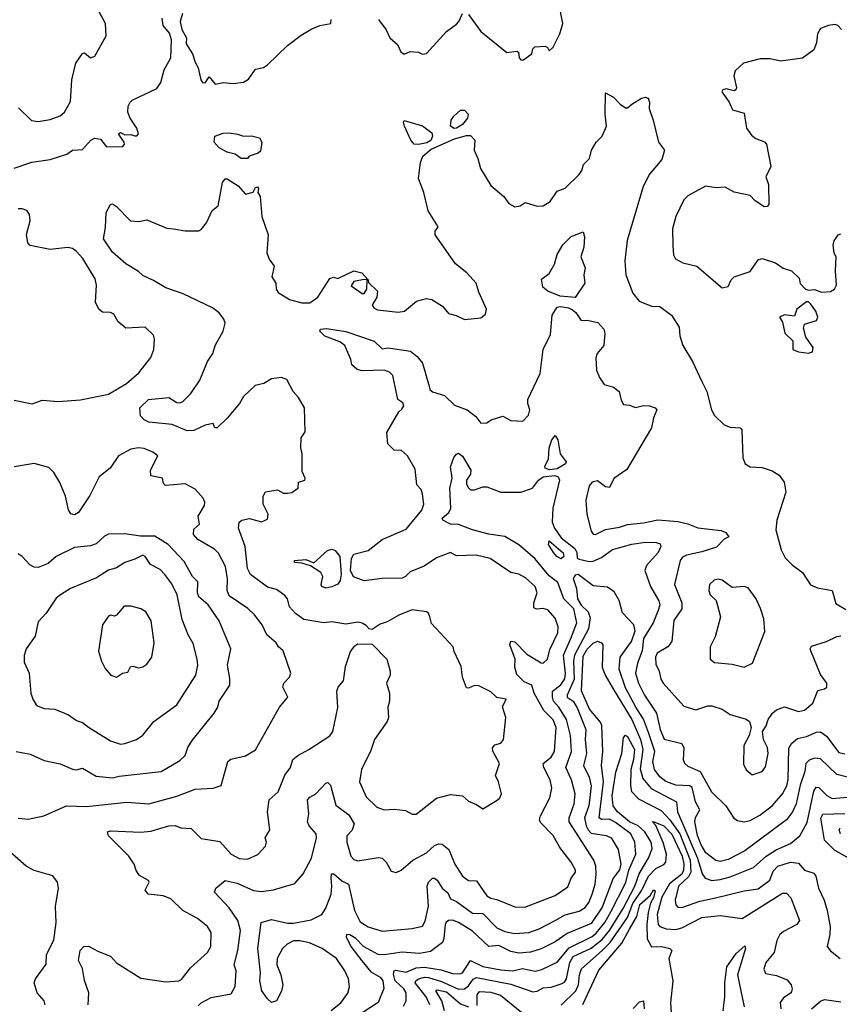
# Model space of a CAD drawing. Extents: x 1921360 to 2014538, y 768294 to 907744.
# Tile 202 of 256: x 1986443 to 1990518, y 801608 to 806505. Entities that reach past the tile are written whole.
import ezdxf

# ---------------------------------------------------------------- set-up
doc = ezdxf.new("R2010")
doc.units = 0

msp = doc.modelspace()

# ---------------------------------------------------------------- linework, layer by layer
at = {"layer": '0CON10XD'}
for points in [[(1986436.5, 806066.5), (1986502.4, 806002.4), (1986535, 805997.8), (1986595, 806007.5), (1986645, 806025.7), (1986665, 806044), (1986695, 806097.5), (1986701.6, 806205), (1986722, 806288), (1986755, 806337.1), (1986765, 806340), (1986794.4, 806314.4), (1986816.6, 806323.4), (1986872.9, 806425), (1986869.6, 806485), (1986810.5, 806595)], [(1988735, 806446.5), (1988865, 806342), (1988915, 806347.5), (1988923, 806343), (1988926.7, 806315), (1988934.3, 806304.3), (1988945, 806302.9), (1988990, 806335), (1988995, 806360), (1989005, 806370), (1989055, 806373.3), (1989066.4, 806366.4), (1989075, 806350), (1989095, 806367.5), (1989128.1, 806435), (1989143.1, 806485), (1989123.5, 806586.5)], [(1987253.1, 806535), (1987240.9, 806495), (1987249.5, 806455), (1987272.2, 806415), (1987271.1, 806385), (1987302.9, 806335), (1987315, 806293.8), (1987331.1, 806265), (1987342.9, 806205), (1987351.7, 806191.7), (1987365, 806190), (1987385, 806220), (1987415, 806184.3), (1987455, 806192.2), (1987505, 806186.5), (1987555, 806194.4), (1987581.2, 806208.8), (1987615, 806258.6), (1987655, 806267.5), (1987675, 806279.5), (1987774.5, 806375.5), (1987842.6, 806427.4), (1987895, 806459.4), (1987934.6, 806475.4), (1987990, 806485), (1987991.2, 806505)], [(1988227.5, 806505), (1988265, 806454), (1988283.3, 806415), (1988320.7, 806380.7), (1988337.5, 806345), (1988355, 806332.5), (1988385, 806346.2), (1988425, 806342.9), (1988445, 806333.1), (1988465, 806335.8), (1988564.8, 806445.3), (1988615, 806481.8), (1988626.8, 806495), (1988644, 806536)], [(1988675, 806530.8), (1988735, 806446.5)], [(1986415, 805765.8), (1986503.4, 805796.6), (1986595, 805808.9), (1986677.5, 805835), (1986705, 805855.8), (1986755, 805858.8), (1986797.5, 805905), (1986815, 805915.6), (1986845, 805910), (1986875, 805871.4), (1986955.8, 805874.2), (1986963.3, 805885), (1986962.2, 805895), (1986935, 805936.7), (1986945, 805943.3), (1986965, 805932), (1986995, 805932.9), (1987015, 805926.2), (1987025, 805927.5), (1987033, 805937), (1987025.8, 805965), (1986992, 806015), (1986980, 806045), (1986982.9, 806075), (1986992, 806095), (1987002.5, 806105), (1987125, 806162.5), (1987145, 806192), (1987161.4, 806255), (1987194.7, 806315), (1987197.1, 806405), (1987187.8, 806437.8), (1987155.6, 806475), (1987152.1, 806512.1)], [(1990529.2, 806455), (1990510, 806475), (1990495, 806480), (1990464.4, 806475.6), (1990425, 806460), (1990410, 806435), (1990405, 806390), (1990391.2, 806355), (1990335, 806313.3), (1990225, 806298.6), (1990175, 806310), (1990125, 806309.2), (1990042.3, 806287.7), (1990000.5, 806249.5), (1989993.1, 806225), (1990007.5, 806165), (1990003.6, 806156.4), (1989995, 806150), (1989955, 806160.9), (1989938.6, 806155), (1989933.8, 806145), (1989971.2, 806095), (1989987, 806057), (1990045, 806040), (1990056.9, 805965), (1990080.6, 805930.6), (1990103.1, 805913.1), (1990146.5, 805896.5), (1990156, 805885), (1990178.1, 805775), (1990152.7, 805722.7), (1990165.6, 805685), (1990167.5, 805585), (1990160, 805575), (1990145, 805573.8), (1990098.8, 805605), (1990075, 805630), (1989995, 805647.3), (1989950.9, 805670.9), (1989905, 805667.5), (1989853, 805677), (1989765, 805629.2), (1989745, 805608), (1989704.4, 805525), (1989689.4, 805465), (1989689.5, 805379.5), (1989694.4, 805334.4), (1989704, 805315), (1989740, 805295), (1989809, 805279), (1989935, 805171.2), (1989965, 805177.5), (1989979.8, 805210.2), (1989994.7, 805225.3), (1990075, 805252.5), (1990115, 805310), (1990135, 805316.7), (1990200, 805295), (1990238.3, 805268.3), (1990280, 805255), (1990318.3, 805218.3), (1990323, 805193), (1990350, 805165), (1990365, 805160), (1990395, 805163.3), (1990429.3, 805149.3)], [(1988435.5, 805795), (1988447.1, 805825), (1988489.4, 805860.6), (1988605, 805912.5), (1988665, 805929.4), (1988685, 805928.6), (1988706, 805905), (1988702.2, 805855), (1988720.5, 805815), (1988733.6, 805763.7), (1988785, 805680), (1988850, 805625), (1988875, 805590.8), (1988905, 805574.2), (1988931.1, 805578.9), (1988955.8, 805595.8), (1989015, 805576.9), (1989045, 805578.5), (1989079.7, 805600.3), (1989115, 805652.5), (1989155, 805666.7), (1989223.8, 805735), (1989238, 805755), (1989246, 805785), (1989275.6, 805815), (1989286, 805855), (1989308.6, 805895), (1989339.5, 805925), (1989361.2, 805975), (1989354.5, 806035), (1989355, 806140), (1989395, 806119.4), (1989427.8, 806085), (1989455, 806066.5), (1989465, 806066.5), (1989486.4, 806083.6), (1989535, 806114), (1989555, 806119.2), (1989567.1, 806115), (1989573.5, 806095), (1989572.1, 806062.1), (1989593.1, 806005), (1989619.4, 805895), (1989648.8, 805855), (1989635, 805808.8), (1989573.6, 805736.3), (1989543.1, 805675), (1989463.4, 805406.6), (1989451.1, 805305), (1989456.9, 805235), (1989491.4, 805145), (1989522.5, 805105), (1989585, 805079.1), (1989625, 805078.5), (1989684.2, 805035), (1989721.5, 804975), (1989725, 804932.5), (1989740.8, 804885), (1989788.6, 804805), (1989835.2, 804705), (1989860, 804655), (1989882.7, 804565), (1989896.9, 804536.9), (1989945, 804489.7), (1989975, 804478.1), (1990025.6, 804475.6), (1990033.8, 804465), (1990038.9, 804325), (1990050, 804295), (1990075, 804280.3), (1990135, 804277.2), (1990185, 804261.2), (1990219.3, 804239.3), (1990243.5, 804205), (1990252.9, 804155), (1990206.9, 804015), (1990202.4, 803967.6), (1990228.7, 803868.7), (1990248.7, 803828.7), (1990283.5, 803793.5), (1990335, 803755.6), (1990375, 803693.3), (1990409.8, 803679.8), (1990482.9, 803665), (1990500.6, 803600.6), (1990551.2, 803571.2)], [(1988603.1, 805963.1), (1988584.4, 805974.4), (1988587.5, 806005), (1988601.2, 806025), (1988635, 806053.8), (1988655, 806053.8), (1988672, 806035), (1988669.2, 806015), (1988645, 805982.5), (1988615, 805964.3), (1988603.1, 805963.1)], [(1988425, 805884.4), (1988405, 805885.8), (1988387.5, 805905), (1988356.2, 805975), (1988351.2, 805995), (1988355, 806002.5), (1988446.3, 805976.3), (1988492, 805942), (1988496.2, 805925), (1988486.9, 805903.1), (1988467.8, 805892.2), (1988425, 805884.4)], [(1987543.8, 805813.8), (1987515, 805836.4), (1987475, 805845.6), (1987435, 805866.5), (1987409.6, 805895), (1987412.5, 805925), (1987455, 805940), (1987485, 805941.5), (1987526, 805936), (1987555, 805924.5), (1987595, 805926.9), (1987635, 805917.5), (1987646.5, 805895), (1987639.7, 805850.3), (1987629.2, 805840.8), (1987584.3, 805825.7), (1987575, 805813.8), (1987543.8, 805813.8)], [(1986783.8, 801605), (1986787.6, 801665), (1986765, 801726.2), (1986755.3, 801785.3), (1986736.2, 801825), (1986743.3, 801875), (1986762.5, 801895), (1986785, 801897.5), (1986835, 801870), (1986895, 801847.8), (1986925, 801814.4), (1987045, 801737.5), (1987170.3, 801720.3), (1987235, 801724.2), (1987247.9, 801732.1), (1987291.5, 801788.5), (1987376.5, 801865), (1987393.8, 801895), (1987394.6, 801965), (1987377.5, 801995), (1987326.9, 802035), (1987254.4, 802075), (1987195, 802132.5), (1987156.6, 802146.6), (1987082.5, 802155), (1987066.9, 802175), (1987087.5, 802215), (1987083.4, 802223.4), (1987038.3, 802248.3), (1987022.9, 802272.9), (1987012.3, 802305), (1986985, 802344.6), (1986883.8, 802445), (1986880, 802465), (1986895, 802470), (1987045, 802463.3), (1987095, 802469.7), (1987185, 802495.3), (1987216.7, 802496.7), (1987245, 802485.7), (1987295, 802481.4), (1987345, 802433.3), (1987438, 802418), (1987495, 802353.8), (1987535, 802333.6), (1987575, 802330.4), (1987627.1, 802352.9), (1987665.6, 802395), (1987669.4, 802415), (1987662.9, 802435), (1987686.5, 802475), (1987675.3, 802565), (1987682.9, 802625), (1987728.5, 802665), (1987761.9, 802748.1), (1987790, 802785), (1987801.5, 802825), (1987825.8, 802845), (1987881.4, 802875), (1987985, 802942.9), (1988000, 802965), (1988025.5, 803084.5), (1988019.5, 803165), (1988026.9, 803185), (1988052.7, 803217.3), (1988062.8, 803287.2), (1988088.1, 803361.9), (1988108.7, 803391.3), (1988125, 803401.4), (1988195, 803398.6), (1988268.9, 803325), (1988285.3, 803265), (1988285.3, 803245), (1988266.1, 803205), (1988282.2, 803155), (1988282.2, 803115), (1988273.6, 803085), (1988276.7, 803035), (1988270, 803015), (1988206.5, 802925), (1988189.2, 802870.8), (1988142.7, 802775), (1988132.7, 802715), (1988165, 802639.4), (1988218.5, 802588.5), (1988254.4, 802574.4), (1988305, 802577.8), (1988361.7, 802571.7), (1988395, 802553.8), (1988415, 802553.3), (1988515, 802633.1), (1988585, 802651.4), (1988645, 802644), (1988675, 802618.8), (1988715, 802601.2), (1988745, 802580), (1988816.8, 802623.2), (1988830, 802635), (1988838.8, 802655), (1988823.3, 802715), (1988808.8, 802745), (1988828.8, 802805), (1988795, 802867.5), (1988793, 802883), (1988805, 802898.1), (1988835, 802906.5), (1988848.2, 802925), (1988860.8, 803035), (1988843.2, 803086.8), (1988862.5, 803125), (1988815, 803134), (1988785, 803162.5), (1988725, 803191.8), (1988705, 803193.1), (1988675, 803180), (1988665, 803182.5), (1988643.8, 803235), (1988638.2, 803288.2), (1988602.5, 803362.5), (1988598.2, 803385), (1988490.9, 803500.9), (1988482.9, 803535), (1988475, 803553.8), (1988465, 803559.2), (1988395, 803568.9), (1988331.2, 803545), (1988270.8, 803509.2), (1988235, 803498.8), (1988195, 803472.5), (1988180, 803475), (1988165, 803492.5), (1988145, 803503.3), (1988125, 803508), (1988065, 803498), (1987995, 803510), (1987955, 803504.5), (1987855, 803522.2), (1987815, 803551.1), (1987785, 803584.4), (1987773.9, 803623.9), (1987760.9, 803640.9), (1987720.2, 803670.2), (1987675, 803682.1), (1987591.1, 803745), (1987575.8, 803775.8), (1987564.2, 803884.2), (1987531.6, 803975), (1987534.6, 804005), (1987546.7, 804015), (1987585, 804024.4), (1987645, 804007.8), (1987675, 804021.2), (1987679.2, 804045), (1987652.9, 804095), (1987654, 804135), (1987665, 804156.2), (1987725, 804166), (1987755, 804150), (1987775, 804150), (1987796, 804154), (1987813.9, 804166.1), (1987827.5, 804175), (1987830, 804205), (1987860, 804215), (1987862.5, 804225), (1987847, 804257), (1987846.9, 804345), (1987840, 804375), (1987843.3, 804425), (1987862, 804455), (1987858.8, 804575), (1987830, 804625), (1987802.9, 804655), (1987771.2, 804715), (1987745, 804724.3), (1987695, 804719.2), (1987656.7, 804695), (1987614.5, 804685.5), (1987555, 804630), (1987535.8, 804595), (1987475, 804522.2), (1987425, 804474.2), (1987413.3, 804475), (1987405, 804496.7), (1987365, 804487.8), (1987308.9, 804461.1), (1987275, 804460), (1987201.5, 804491.5), (1987085, 804503.2), (1987062, 804515), (1987043.3, 804535), (1987040, 804575), (1987083.8, 804615), (1987185, 804626.2), (1987225, 804600.8), (1987241.2, 804598.8), (1987254.6, 804605.4), (1987293.7, 804646.3), (1987338.9, 804711.1), (1987376.8, 804805), (1987403.1, 804845), (1987415.5, 804885), (1987455.4, 804955), (1987465.3, 804994.7), (1987458.8, 805015), (1987435, 805046.7), (1987401.9, 805071.9), (1987255, 805140.4), (1987170.4, 805170.4), (1987108.3, 805208.3), (1987055, 805232.2), (1987033, 805253), (1986970.7, 805290.7), (1986905, 805349.2), (1986860, 805415), (1986869.6, 805470.4), (1986872.9, 805545), (1986895, 805586), (1986905, 805588.8), (1986925, 805576), (1986994.4, 805504.4), (1987035, 805501.4), (1987075, 805508.5), (1987175, 805467.8), (1987207.5, 805465), (1987265, 805454.5), (1987334.2, 805454.2), (1987345, 805460.8), (1987371.9, 805495), (1987399.2, 805555), (1987430.6, 805579.4), (1987451.9, 805695), (1987465, 805713.1), (1987475, 805713.3), (1987528.6, 805678.6), (1987565, 805636.2), (1987603, 805647), (1987615, 805670), (1987625, 805672.5), (1987630, 805665), (1987627.5, 805645), (1987638, 805625), (1987646.7, 805525), (1987678.6, 805435), (1987672.5, 805345), (1987683.7, 805313.7), (1987708, 805278), (1987696.5, 805225), (1987716.7, 805195), (1987718, 805165), (1987727.7, 805147.7), (1987785, 805112.2), (1987845, 805095.6), (1987885, 805096.7), (1987924.7, 805125.3), (1987985, 805217.1), (1988003.8, 805223.8), (1988025, 805217.5), (1988105, 805256), (1988143.3, 805245), (1988175, 805210), (1988177.5, 805197.5), (1988222.5, 805155), (1988218.5, 805125), (1988196, 805085), (1988205, 805070), (1988221.8, 805061.8), (1988325, 805050), (1988355.5, 805054.5), (1988416.7, 805105), (1988465, 805118.6), (1988492.5, 805112.5), (1988545, 805079.2), (1988575, 805044), (1988613.9, 805033.9), (1988653.9, 805013.9), (1988735, 805022), (1988759.7, 805040.3), (1988763.8, 805065), (1988725, 805150), (1988712, 805195), (1988665.8, 805245), (1988609.7, 805289.7), (1988508.6, 805435), (1988508, 805452), (1988524.2, 805475), (1988474.5, 805554.5), (1988451.7, 805645), (1988425.4, 805715), (1988435.5, 805795)], [(1986415, 804612.9), (1986505, 804594.5), (1986555, 804613.1), (1986635, 804606), (1986745, 804614.3), (1986885, 804641.8), (1986974, 804695), (1987035, 804748.6), (1987095.5, 804824.5), (1987110, 804865), (1987113.8, 804915), (1987108, 804935), (1987066.1, 804976.1), (1986971.2, 804971.2), (1986932.1, 805002.1), (1986910.5, 805040.5), (1986895, 805047.8), (1986855, 805050.6), (1986836.9, 805065), (1986820.5, 805100.5), (1986824.6, 805185), (1986818.5, 805215), (1986757.4, 805317.4), (1986725, 805352), (1986705, 805365.8), (1986681.7, 805371.7), (1986595, 805362), (1986536.2, 805373.8), (1986495, 805382), (1986484, 805395), (1986476.1, 805436.1), (1986495.4, 805505), (1986491.1, 805535), (1986478.8, 805555), (1986455, 805564.4), (1986435, 805564.4)], [(1989205, 805123.6), (1989129.6, 805129.6), (1989069.2, 805155), (1989044.3, 805175), (1989036.7, 805213.3), (1989075, 805242.5), (1989101.7, 805288.3), (1989115, 805336.7), (1989143.8, 805385), (1989185, 805425.8), (1989245, 805448.8), (1989251.4, 805425), (1989247.3, 805372.7), (1989232.5, 805325), (1989255, 805270), (1989247.5, 805235), (1989253.3, 805195), (1989205, 805123.6)], [(1990429.3, 805149.3), (1990475, 805152.2), (1990494, 805165), (1990504, 805185), (1990498.8, 805255), (1990502.5, 805325), (1990493, 805343), (1990487.5, 805385), (1990492.5, 805405), (1990512.5, 805435), (1990525, 805440)], [(1988155, 805143.3), (1988168.8, 805165), (1988170, 805210), (1988155, 805212.5), (1988105, 805202.5), (1988091.7, 805181.7), (1988145, 805143.3), (1988155, 805143.3)], [(1990365, 804845.8), (1990385, 804852), (1990388.1, 804875), (1990351.4, 804925), (1990339.3, 804970.7), (1990345, 804990), (1990405, 805008), (1990411.4, 805025), (1990400.8, 805055), (1990375, 805091.2), (1990365, 805101.2), (1990355, 805102), (1990306.7, 805065), (1990295, 805030), (1990245, 805036.2), (1990220, 805025), (1990235, 805000), (1990247.5, 804945), (1990287.7, 804907.7), (1990287.5, 804865), (1990315, 804853.3), (1990365, 804845.8)], [(1988195, 802332.9), (1988225, 802337.8), (1988245, 802334.2), (1988265, 802314), (1988290.5, 802270.5), (1988315, 802262.9), (1988340, 802275), (1988396.9, 802325), (1988465, 802360.9), (1988505, 802397.9), (1988525, 802406.2), (1988543.9, 802403.9), (1988577.4, 802377.4), (1988606.2, 802305), (1988645, 802245.6), (1988674, 802224), (1988715, 802221.2), (1988765, 802147.8), (1988785, 802135.3), (1988815, 802129.2), (1988905, 802092.1), (1988955, 802091.3), (1989105, 802149.3), (1989167.7, 802192.2), (1989184.7, 802235.3), (1989206.5, 802265), (1989206.8, 802275), (1989185.4, 802315.4), (1989128.1, 802388.1), (1989095, 802447.8), (1989032.2, 802512.2), (1989028.1, 802525), (1989032.2, 802545), (1989079.1, 802635), (1989088.1, 802685), (1989081.2, 802725), (1989048.9, 802785), (1989046.1, 802805), (1989085, 802836.9), (1989101.4, 802865), (1989110.6, 802985), (1989095, 803022), (1989049, 803069), (1989001.5, 803155), (1988990, 803195), (1988951.7, 803211.7), (1988915, 803247.5), (1988904.2, 803285), (1988905.7, 803325), (1988879.5, 803395), (1988885, 803413.8), (1988905, 803410), (1988965, 803349.6), (1989035, 803305.8), (1989045.7, 803304.3), (1989066.7, 803325), (1989078, 803372), (1989118.4, 803455), (1989120.4, 803485), (1989105, 803528.1), (1989069.3, 803569.3), (1989045, 803576), (1989012.6, 803572.6), (1989000, 803580), (1988999.6, 803605), (1989015.2, 803655), (1989005.7, 803685), (1988958.4, 803728.4), (1988925, 803747.5), (1988885, 803755.8), (1988782, 803825), (1988712.1, 803842.1), (1988615, 803838.8), (1988585, 803854), (1988515, 803828.1), (1988453.8, 803786.2), (1988385, 803757.9), (1988361.5, 803735), (1988345, 803727.6), (1988245, 803726.2), (1988155, 803714), (1988103.3, 803733.3), (1988088.4, 803765), (1988092.6, 803825), (1988103.9, 803846.1), (1988175, 803865.3), (1988245, 803919.5), (1988365, 803970.8), (1988441.6, 804065), (1988452.9, 804095), (1988445.8, 804145), (1988438.6, 804168.6), (1988418.3, 804191.7), (1988409.2, 804269.2), (1988371.2, 804335), (1988341.7, 804361.7), (1988305, 804363.8), (1988273.8, 804395), (1988268.3, 804451.7), (1988327.5, 804555), (1988343, 804567), (1988352.5, 804585), (1988348.3, 804598.3), (1988322.5, 804615), (1988298.8, 804735), (1988282.3, 804752.3), (1988255, 804761.4), (1988145, 804758.9), (1988121.2, 804765), (1988095, 804787.5), (1988090, 804815), (1988059.2, 804885), (1988035, 804902.9), (1987960.7, 804930.7), (1987934.5, 804955), (1987939.2, 804965), (1987968.9, 804968.9), (1988065, 804953.6), (1988205, 804905.8), (1988245, 804868.1), (1988275, 804872.1), (1988385.8, 804855.8), (1988419.1, 804829.1), (1988446, 804796), (1988478.7, 804681.3), (1988483, 804665), (1988495, 804654), (1988554.8, 804634.8), (1988605, 804586.9), (1988667.1, 804565), (1988710.7, 804530.7), (1988735, 804498), (1988765, 804500), (1988787.5, 804515), (1988845, 804532), (1988885, 804511.2), (1988945, 804507.5), (1988972.4, 804537.6), (1988980, 804565), (1988968.8, 804595), (1988969.6, 804615), (1989031.2, 804745), (1989046.1, 804863.9), (1989081.8, 804938.2), (1989090, 805035), (1989114.5, 805075), (1989131, 805079), (1989172.1, 805072.1), (1989191.9, 805061.9), (1989208.2, 805048.2), (1989235, 805007.8), (1989265, 805010), (1989318, 804998), (1989346.9, 804965), (1989352.5, 804945), (1989347.5, 804885), (1989314, 804845), (1989307.5, 804822.5), (1989311.1, 804761.1), (1989325.6, 804725), (1989349.6, 804689.6), (1989395, 804677.1), (1989424, 804655), (1989433, 804613), (1989445, 804590), (1989475, 804588), (1989505, 804575.8), (1989544.4, 804585.6), (1989574.4, 804584.4), (1989602.5, 804575), (1989611.2, 804565), (1989594.2, 804525), (1989584.4, 804475), (1989462, 804268), (1989397.5, 804222.5), (1989375, 804177.5), (1989355, 804181.9), (1989315, 804211.2), (1989288.6, 804205), (1989275, 804185.8), (1989257.5, 804115), (1989263.1, 804045), (1989285, 803961.5), (1989295, 803946.5), (1989305, 803943.6), (1989355, 803968.8), (1989425, 803980), (1989465.3, 803994.7), (1989545, 804001.8), (1989615, 804017.9), (1989715, 804008.3), (1989765, 803997), (1989815, 803978.2), (1989930, 803965), (1989954, 803955), (1989968, 803932), (1989945, 803921.4), (1989908.1, 803881.9), (1989835, 803857.4), (1989758.3, 803841.7), (1989739.1, 803830.9), (1989726.2, 803815), (1989698.8, 803695), (1989734.7, 803605), (1989735.3, 803575), (1989695, 803517.1), (1989685, 803412.9), (1989665, 803385.8), (1989612.8, 803355), (1989604, 803335), (1989605, 803299.2), (1989623.1, 803265), (1989630.5, 803225), (1989641.5, 803205), (1989745, 803090), (1989805, 803073.1), (1989865, 803092.7), (1989885, 803092.7), (1989936.2, 803076.2), (1989975, 803049.2), (1990055, 803026), (1990071.2, 803015), (1990080, 802985), (1990069.2, 802945), (1990042.9, 802895), (1990041.5, 802801.5), (1990054.2, 802774.2), (1990085, 802748.8), (1990134.3, 802765.7), (1990151.3, 802788.7), (1990164.6, 802855), (1990161.6, 802885), (1990141.5, 802925), (1990136, 802964), (1990155, 802993.3), (1990164.3, 803025), (1990185.6, 803055), (1990205, 803072.5), (1990245, 803086.7), (1990315, 803063.6), (1990345, 803070.9), (1990386.8, 803105), (1990411.7, 803168.3), (1990445, 803176.2), (1990456, 803185), (1990455.8, 803205), (1990425, 803247.5), (1990376.8, 803365), (1990373.9, 803376.1), (1990380.5, 803389.5), (1990455, 803412.8), (1990505, 803437.7), (1990525, 803440)], [(1989076.5, 804266.5), (1989056.2, 804275), (1989054.5, 804284.5), (1989071.5, 804318.5), (1989075, 804376), (1989088.5, 804415), (1989105, 804436), (1989118.9, 804415), (1989130, 804345), (1989160, 804305), (1989156.7, 804295), (1989115, 804271.1), (1989076.5, 804266.5)], [(1986435, 802532.9), (1986485, 802529.2), (1986562.5, 802545), (1986675, 802594.5), (1986775, 802591.2), (1986975, 802613.2), (1987084.6, 802605.4), (1987225, 802643.3), (1987315, 802677.9), (1987405, 802682.5), (1987444.2, 802695.8), (1987477.1, 802815), (1987493.4, 802826.6), (1987566.5, 802843.5), (1987615, 802874.2), (1987734.5, 803085.5), (1987776, 803135), (1987751.4, 803185), (1987757.1, 803205), (1987784.2, 803235), (1987791.4, 803255), (1987753.8, 803365), (1987730, 803385), (1987718.8, 803405), (1987671.9, 803445), (1987648.9, 803495), (1987611.1, 803545), (1987577, 803577), (1987485, 803640), (1987474.8, 803665), (1987475.6, 803724.4), (1987465.9, 803785), (1987431.4, 803851.4), (1987411.8, 803871.8), (1987329, 803919), (1987307.7, 803945), (1987308.6, 803971.4), (1987336.9, 803995), (1987330, 804035), (1987361.8, 804088.2), (1987363.1, 804105), (1987355.2, 804125), (1987315, 804169.1), (1987265, 804196.4), (1987167.5, 804187.5), (1987158.6, 804198.6), (1987153.3, 804225), (1987095, 804236.2), (1987093.3, 804265), (1987130, 804335), (1987105, 804353.3), (1987062, 804372), (1987034.1, 804375.9), (1986995, 804368.6), (1986933.8, 804335), (1986893.3, 804275), (1986838.7, 804231.3), (1986791.7, 804138.3), (1986735.9, 804054.1), (1986715, 804042), (1986697.5, 804047.5), (1986686.4, 804066.4), (1986671.1, 804135), (1986642.5, 804202.5), (1986612.3, 804252.3), (1986587.7, 804277.7), (1986515, 804298.2), (1986415, 804281.2)], [(1989182.5, 803427.5), (1989213.5, 803505), (1989197.4, 803575), (1989149.1, 803625), (1989117.9, 803705), (1989075, 803738.5), (1989005, 803825.3), (1988925, 803892.5), (1988855, 803933.9), (1988775, 803946.3), (1988695, 803967.8), (1988625, 803994.7), (1988585, 803995.3), (1988546, 804016), (1988543.3, 804025), (1988577.1, 804052.9), (1988586.9, 804075), (1988581.8, 804175), (1988593.8, 804225), (1988585, 804280), (1988602, 804328), (1988615, 804344.4), (1988625, 804348.8), (1988644.7, 804334.7), (1988685.5, 804265), (1988683.6, 804245), (1988664.4, 804214.4), (1988664.4, 804195), (1988675, 804176.7), (1988685, 804166.7), (1988705, 804166.7), (1988745, 804181.1), (1988765, 804181.2), (1988835, 804155.4), (1988935, 804154.7), (1988993.1, 804175), (1989022.9, 804215), (1989045, 804231.6), (1989103, 804237), (1989120.4, 804230.4), (1989126.3, 804215), (1989093, 804075), (1989090, 804005), (1989101.6, 803975), (1989135, 803927.5), (1989203.5, 803875), (1989212.7, 803855), (1989215, 803826.7), (1989225, 803820.9), (1989275, 803810.7), (1989295, 803812.2), (1989335, 803830.4), (1989390.3, 803869.7), (1989486.4, 803896.3), (1989555, 803906.7), (1989607.5, 803905), (1989627.3, 803897.3), (1989630, 803885), (1989617.1, 803855), (1989559.3, 803790.7), (1989550.4, 803765), (1989579.8, 803685), (1989621.2, 803615), (1989626, 803595), (1989619.4, 803570.6), (1989593, 803505), (1989545, 803426.7), (1989537.7, 803365), (1989515.2, 803304.8), (1989505.5, 803255), (1989520.4, 803205), (1989550.2, 803145), (1989608.7, 803055), (1989626.8, 802975), (1989647.3, 802927.3), (1989734.7, 802904.7), (1989744.2, 802884.2), (1989741.2, 802825), (1989747.5, 802807.5), (1989765, 802792.7), (1989826.4, 802766.4), (1989882, 802665), (1989954.5, 802595), (1989994.2, 802534.2), (1990011.7, 802521.7), (1990045, 802514.6), (1990075, 802521.8), (1990122.2, 802547.8), (1990184.6, 802595), (1990234.8, 802655.2), (1990256.3, 802695), (1990264.2, 802725.8), (1990267.7, 802882.3), (1990280, 802905), (1990309.5, 802930.5), (1990355, 802939.6), (1990405, 802962), (1990425, 802963.1), (1990455, 802941.2), (1990515, 802860.9), (1990545, 802853.3)], [(1986905, 802733.8), (1986937, 802743), (1987146.2, 802765), (1987239.8, 802820.2), (1987265.8, 802845), (1987279.4, 802885), (1987300.4, 802919.6), (1987410, 803055), (1987428.6, 803085), (1987434.3, 803115), (1987488.1, 803195), (1987488.3, 803228.3), (1987476.5, 803295), (1987492.5, 803375), (1987434.5, 803515), (1987379.7, 803595), (1987333.5, 803635), (1987327.4, 803655), (1987329.2, 803709.2), (1987302.9, 803735), (1987260.5, 803810.5), (1987181.5, 803895), (1987115, 803935.4), (1987044.3, 803935.7), (1986965, 803947.5), (1986885, 803945.4), (1986865, 803935.5), (1986822.6, 803897.4), (1986795, 803888.2), (1986715, 803880.4), (1986625, 803834.1), (1986585, 803800.6), (1986535, 803780.4), (1986515, 803781.2), (1986493.7, 803793.7), (1986455.5, 803835.5), (1986435, 803847.5)], [(1989135, 803824), (1989114.1, 803834.1), (1989097.1, 803855), (1989072.9, 803895), (1989075, 803912), (1989145, 803853.2), (1989149.1, 803835), (1989135, 803824)], [(1986945, 802901.9), (1986965, 802904.4), (1987023.3, 802925), (1987055, 802946), (1987109.2, 803015), (1987225, 803097.8), (1987318.5, 803245), (1987327.9, 803295), (1987324.7, 803325), (1987305, 803402.9), (1987280.4, 803445), (1987251.3, 803521.3), (1987226.2, 803645), (1987199.1, 803699.2), (1987165, 803745.6), (1987140.7, 803770.7), (1987092.9, 803795), (1987067.5, 803835), (1987055, 803842), (1987015, 803820.9), (1986965.3, 803804.7), (1986925, 803778.5), (1986885, 803767.5), (1986825, 803729.1), (1986695, 803675.6), (1986645.4, 803644.6), (1986625, 803627.5), (1986575, 803552.9), (1986535, 803510), (1986520.6, 803439.4), (1986475.8, 803375), (1986465, 803342.5), (1986465, 803310), (1986490.6, 803255), (1986499.2, 803155), (1986508, 803125), (1986525, 803096.7), (1986535, 803091.2), (1986565, 803078.8), (1986617.5, 803075), (1986685, 803047.8), (1986725, 803019.2), (1986755, 803010), (1986785.4, 802985.4), (1986895, 802918.6), (1986945, 802901.9)], [(1987965, 803677.3), (1987945.8, 803685), (1987942.5, 803695), (1987950, 803735), (1987940.8, 803755), (1987888.1, 803788.1), (1987845, 803802), (1987810, 803805), (1987810, 803815), (1987865, 803820.8), (1987905, 803804.2), (1987973.3, 803865), (1987995, 803871.4), (1988012, 803865), (1988034.6, 803834.6), (1988041, 803745), (1988035.6, 803715), (1988025, 803697.7), (1987995, 803683.8), (1987965, 803677.3)], [(1989965, 802328.3), (1989925, 802318.7), (1989903.9, 802323.9), (1989855, 802360.6), (1989830.4, 802400.4), (1989812.8, 802447.2), (1989800, 802515), (1989803.8, 802536.2), (1989824, 802575), (1989803.5, 802615), (1989786.4, 802686.4), (1989774.1, 802694.1), (1989705, 802698.5), (1989655, 802715.2), (1989625, 802738.6), (1989599.8, 802775), (1989591.7, 802815), (1989600.9, 802865), (1989569.3, 802959.3), (1989545, 803026), (1989506.2, 803085), (1989455, 803181.8), (1989424, 803275), (1989427.9, 803335), (1989485, 803412.9), (1989503.1, 803465), (1989495.7, 803495.7), (1989439.5, 803555), (1989424, 803616), (1989398.6, 803658.6), (1989365, 803683), (1989295, 803688.9), (1989220, 803745), (1989205, 803742.2), (1989194, 803725), (1989210.7, 803675), (1989215.9, 803625), (1989235, 803593.7), (1989269.9, 803559.9), (1989279.2, 803529.2), (1989270.2, 803475), (1989200.6, 803345), (1989196, 803315), (1989199.5, 803225), (1989164.8, 803144.8), (1989165, 803134.6), (1989195, 803114.7), (1989215, 803082.5), (1989258.4, 802975), (1989254.8, 802925.2), (1989261.9, 802855), (1989246.9, 802795), (1989275, 802736.7), (1989284.1, 802694.1), (1989273, 802595), (1989251.8, 802535), (1989259.8, 802495), (1989268.7, 802475), (1989285, 802459.6), (1989358.2, 802448.2), (1989382.9, 802435), (1989418.2, 802378.2), (1989431.4, 802305), (1989425, 802276), (1989394.1, 802235), (1989339.6, 802090.4), (1989285, 802009), (1989165, 801959.8), (1989105, 801918.8), (1989035.6, 801884.4), (1988982.8, 801867.2), (1988925, 801862), (1988885, 801871.2), (1988825, 801901.1), (1988775, 801895.4), (1988695, 801971.2), (1988625, 802014.2), (1988595, 802026), (1988575, 802025.5), (1988563, 802017), (1988558.5, 802005), (1988552.5, 801935), (1988544.5, 801915), (1988485, 801870), (1988430.7, 801860.7), (1988345, 801867), (1988255, 801854.5), (1988225, 801856.3), (1988151.8, 801895), (1988115, 801935.6), (1988085, 801952.9), (1988067.5, 801955), (1988066.1, 801943.9), (1988090, 801895), (1988143.7, 801823.7), (1988188.8, 801768.8), (1988235, 801742.4), (1988249.3, 801725), (1988253.6, 801686.3), (1988225, 801616.1), (1988115.4, 801545)], [(1990045, 803284), (1990085.7, 803304.3), (1990147.6, 803462.4), (1990143.1, 803525), (1990126.9, 803576.9), (1990105, 803624.2), (1990065, 803679.4), (1990044.2, 803685.8), (1989985, 803680), (1989935, 803717.1), (1989915, 803721.4), (1989895, 803717.1), (1989872.9, 803695), (1989870, 803665), (1989876, 803645), (1989905.6, 803615.6), (1989927.5, 803535), (1989900, 803435), (1989876.2, 803385), (1989876.2, 803325), (1989897.3, 803307.3), (1989985, 803300), (1990045, 803284)], [(1986925, 803234.2), (1986955, 803254), (1986980.7, 803259.3), (1986994.1, 803285.9), (1987005, 803289.2), (1987035, 803282), (1987055, 803286.7), (1987075, 803300), (1987100, 803335), (1987111.9, 803405), (1987096.5, 803515), (1987069.5, 803559.5), (1987045.4, 803575.4), (1986998, 803588), (1986961.8, 803588.2), (1986925, 803543.8), (1986915, 803538.8), (1986895, 803543.3), (1986885, 803537.5), (1986854, 803495), (1986834.4, 803364.4), (1986849.2, 803315), (1986868.3, 803278.3), (1986896.7, 803245), (1986925, 803234.2)], [(1987992.2, 801577.8), (1988040, 801615), (1988075, 801663.8), (1988082.7, 801695), (1988077.9, 801735), (1988060.4, 801775), (1988018.5, 801835), (1987946.1, 801886.1), (1987883.2, 801913.2), (1987836.5, 801923.5), (1987805, 801922.9), (1987772.5, 801907.5), (1987748.9, 801885), (1987723.5, 801835), (1987721.4, 801805), (1987742.2, 801755), (1987750.6, 801705), (1987745, 801672.5), (1987720, 801625), (1987695, 801617.5), (1987674.3, 801635), (1987647.5, 801675), (1987637.1, 801725), (1987639.5, 801765), (1987627.1, 801885), (1987643.8, 802015), (1987695, 802029.5), (1987775, 802012), (1987805, 802011.8), (1987891.5, 802028.5), (1987945, 802054.5), (1987965, 802085.8), (1987992.3, 802155), (1987995.7, 802195.7), (1987991.1, 802235), (1987993.4, 802256.6), (1988005, 802256), (1988045, 802221.3), (1988077.7, 802205), (1988107.1, 802075), (1988135, 802018.2), (1988175, 801992.8), (1988245, 801972), (1988395, 801985.5), (1988445, 801997.1), (1988459.2, 802020.8), (1988475, 802096.7), (1988468.7, 802195), (1988476.2, 802215), (1988495, 802235.6), (1988505, 802235.6), (1988518.5, 802225), (1988544.3, 802185), (1988572.3, 802162.3), (1988585, 802131.9), (1988615, 802119.5), (1988695, 802061.6), (1988745, 802059.2), (1988815, 801987.9), (1988855, 801969.5), (1988905, 801960), (1988975, 801965.8), (1989025, 801983.7), (1989105, 802025.3), (1989155, 802052.6), (1989225, 802071.4), (1989255, 802089.3), (1989273.3, 802115), (1989289.6, 802155), (1989303.7, 802205), (1989308.8, 802255), (1989307.7, 802295), (1989297.5, 802325), (1989175.2, 802515), (1989175.6, 802535), (1989200.2, 802605), (1989204.8, 802655), (1989185.8, 802725), (1989157.7, 802785), (1989186.2, 802865), (1989181.9, 802945), (1989161.5, 803025), (1989123.3, 803085), (1989096.8, 803115), (1989091.5, 803135), (1989092.5, 803165), (1989133.7, 803196.3), (1989153.5, 803226.5), (1989157.2, 803255), (1989147.2, 803345), (1989182.5, 803427.5)], [(1988351.3, 801598.7), (1988364.2, 801625.8), (1988365.3, 801665), (1988352.5, 801685), (1988309.1, 801725), (1988302.2, 801757.8), (1988305, 801774.2), (1988312.5, 801777.5), (1988365, 801767.4), (1988415, 801788.5), (1988455, 801791.9), (1988539.1, 801779.1), (1988595, 801760.4), (1988630.9, 801759.2), (1988645.3, 801765), (1988685, 801826.2), (1988745, 801796), (1988835, 801779.2), (1988895, 801774.4), (1988943.4, 801786.6), (1989006.5, 801773.5), (1989038.6, 801781.4), (1989115, 801817.6), (1989175, 801888.6), (1989288.6, 801945), (1989308.6, 801961.4), (1989351.6, 802015), (1989382.6, 802067.4), (1989456.1, 802213.9), (1989471.8, 802275), (1989505.7, 802355), (1989501.6, 802415), (1989480.7, 802455), (1989405, 802511.7), (1989375, 802528), (1989335, 802526.2), (1989323.9, 802535), (1989345.7, 802715), (1989335.2, 802794.8), (1989342.9, 802865), (1989337.2, 802995), (1989330.7, 803010.7), (1989275.6, 803075), (1989236.3, 803166.3), (1989245, 803338.8), (1989265, 803374.1), (1989295, 803404.5), (1989315, 803414.3), (1989335.6, 803405.6), (1989342.5, 803395), (1989339.7, 803285), (1989353.7, 803245), (1989401, 803165), (1989486.4, 803025), (1989529.6, 802925), (1989540.9, 802875), (1989528.5, 802778.5), (1989540.9, 802730.9), (1989581.9, 802681.8), (1989709.3, 802615), (1989713.4, 802565), (1989813.5, 802335), (1989836.4, 802256.4), (1989850.6, 802235), (1989885, 802223.5), (1989925, 802228.8), (1989975, 802241.9), (1990091.9, 802288.1), (1990155, 802343.9), (1990204.5, 802375.5), (1990275, 802407.1), (1990322.5, 802445), (1990357.6, 802512.4), (1990391.3, 802668.7), (1990402.4, 802687.6), (1990416.9, 802686.9), (1990455.9, 802645.9), (1990482.2, 802632.2), (1990635, 802645.2)], [(1989415, 802564.6), (1989392.9, 802595), (1989388.4, 802645), (1989407.4, 802762.6), (1989437.5, 802855), (1989445.8, 802935), (1989454.2, 802945.8), (1989465, 802939.4), (1989499.5, 802875), (1989495.3, 802825), (1989482, 802775), (1989480.2, 802695), (1989485.6, 802665.6), (1989520.3, 802630.3), (1989631.5, 802571.5), (1989676, 802526), (1989725.6, 802455), (1989776, 802325), (1989779.6, 802265), (1989767.9, 802242.1), (1989718.9, 802195), (1989702.5, 802125), (1989705, 802102.5), (1989715, 802091.8), (1989735, 802089.1), (1989825, 802120.8), (1989895.2, 802135.2), (1990045, 802172.9), (1990115, 802182.9), (1990172.4, 802225), (1990189.6, 802270.4), (1990212.7, 802295), (1990275, 802314.8), (1990315, 802310), (1990345.6, 802275), (1990390.8, 802260.8), (1990402.1, 802245), (1990414.6, 802185), (1990443.2, 802125), (1990457.6, 802075), (1990472.7, 801995), (1990470.9, 801955), (1990457.5, 801895), (1990474.1, 801874.1), (1990522, 801835)], [(1986425, 802865.6), (1986495, 802851.1), (1986565, 802820), (1986645, 802803.1), (1986705, 802777.5), (1986725, 802774.4), (1986755, 802781.9), (1986823.2, 802743.2), (1986905, 802733.8)], [(1990565, 802735.3), (1990505, 802750.6), (1990425, 802828.9), (1990395, 802831.7), (1990367.3, 802822.7), (1990351.1, 802805), (1990347.2, 802765), (1990323, 802697.1), (1990304, 802605), (1990284.8, 802565), (1990255.5, 802524.5), (1990048.6, 802371.4), (1989965, 802328.3)], [(1987329.7, 801600.3), (1987345, 801615.6), (1987395, 801641.4), (1987495, 801659.2), (1987514, 801696), (1987518.5, 801775), (1987509.7, 801805), (1987527.8, 801875), (1987540.2, 801975), (1987528.2, 802025), (1987485, 802087.3), (1987411.2, 802165), (1987417.8, 802185), (1987465, 802224), (1987525, 802210.4), (1987605, 802174.1), (1987645, 802168.4), (1987705, 802177.3), (1987810.6, 802209.4), (1987852.4, 802257.6), (1987893.1, 802335), (1987918.8, 802435), (1987917.5, 802455), (1987882.5, 802495), (1987874.3, 802515), (1987880.8, 802555), (1987874.4, 802625), (1987885, 802638.1), (1987915, 802654), (1987965, 802708), (1987975, 802711.2), (1987987.9, 802697.9), (1988015, 802598), (1988080, 802550), (1988105.8, 802505), (1988096.2, 802473.8), (1988070, 802445), (1988070, 802415), (1988088.8, 802345), (1988105, 802328.2), (1988125, 802322), (1988195, 802332.9)], [(1988482.5, 801605), (1988464, 801645), (1988410, 801715), (1988412.2, 801725), (1988426, 801735), (1988455, 801743.2), (1988475, 801741.6), (1988541, 801721), (1988625, 801683.6), (1988655, 801684.3), (1988675, 801700), (1988696.9, 801733.1), (1988715, 801741.7), (1988885, 801707.7), (1988995, 801670.4), (1989015, 801673.5), (1989045, 801690), (1989085, 801693.1), (1989135, 801709.6), (1989151.2, 801718.8), (1989161.5, 801735), (1989178.9, 801815), (1989194.9, 801845.1), (1989285, 801887), (1989339.7, 801930.4), (1989375.3, 801975), (1989443.2, 802085), (1989502.1, 802195), (1989523, 802257), (1989571.3, 802338.7), (1989587.1, 802382.9), (1989582.6, 802415), (1989551.9, 802465), (1989518.5, 802495), (1989474.9, 802514.9), (1989415, 802564.6)], [(1990617.3, 802305), (1990494.4, 802374.4), (1990444.8, 802424.8), (1990426.5, 802533.5), (1990436.9, 802553.1), (1990545, 802557.2)], [(1989135.6, 801604.4), (1989208.1, 801675), (1989221.5, 801705), (1989226.7, 801755), (1989236.4, 801785), (1989339.3, 801875), (1989379.5, 801915), (1989465, 802039), (1989491.5, 802108.5), (1989536.9, 802175), (1989569.7, 802245), (1989605, 802283.4), (1989645, 802302.6), (1989656.3, 802315), (1989659.5, 802355), (1989642.9, 802412.9), (1989606.4, 802496.4), (1989588.8, 802515), (1989592.4, 802517.6), (1989645, 802495.6), (1989685, 802454.7), (1989736.5, 802345), (1989744.7, 802305), (1989744, 802275), (1989735.7, 802255), (1989673.1, 802206.9), (1989635, 802140.5), (1989611.6, 802055), (1989618.1, 802005), (1989625.5, 801995), (1989656.5, 801983.5), (1989705, 801980.7), (1989735, 801988.8), (1989835, 802039.2), (1989925, 802049.4), (1990035, 802034.6), (1990235, 802160), (1990255, 802160.5), (1990277, 802137), (1990320, 802025), (1990307.3, 802005), (1990239.8, 801970.2), (1990222.5, 801955), (1990208.2, 801925), (1990194.6, 801865), (1990152.2, 801815), (1990143.2, 801783.2), (1990150.9, 801760.9), (1990205, 801751.9), (1990258.9, 801728.9), (1990278.1, 801705), (1990283.3, 801685), (1990278.2, 801665), (1990240.5, 801639.5), (1990223.7, 801616.3), (1990227.8, 801585)], [(1990524.1, 802455), (1990516.5, 802475), (1990522, 802485)], [(1986568.9, 801605), (1986564.4, 801625), (1986530, 801665), (1986515.8, 801715), (1986521.4, 801735), (1986575, 801807.5), (1986576.7, 801855), (1986613.6, 801926.4), (1986624, 802015), (1986621.1, 802095), (1986636, 802185), (1986631.2, 802215), (1986607.4, 802247.4), (1986515, 802272.6), (1986474.5, 802294.5), (1986351.1, 802405)], [(1989243.4, 801606.6), (1989323, 801777), (1989437.5, 801912.5), (1989475, 801982), (1989510.6, 802045), (1989526.1, 802105), (1989580, 802150), (1989595, 802176.9), (1989602.5, 802172.5), (1989595, 802136.9), (1989579.8, 802110.2), (1989567, 802065), (1989560.5, 802005), (1989563.3, 801933.3), (1989585, 801893.1), (1989635, 801894.7), (1989676.2, 801885), (1989686, 801875), (1989670.7, 801835), (1989690.7, 801725), (1989678.8, 801615), (1989681.5, 801565)], [(1989940.5, 801575), (1989949.2, 801645), (1989948.3, 801715), (1989958.5, 801795), (1990005, 801860), (1990048.3, 801898.3), (1990052, 801885), (1990012.6, 801755), (1990045, 801595.3)], [(1988555.1, 801575), (1988541.8, 801625), (1988511.9, 801675), (1988519.3, 801680.7), (1988565, 801670.1), (1988635, 801610.2), (1988675, 801594.8)], [(1988718, 801602), (1988716.9, 801655), (1988728.6, 801671.4), (1988785, 801667.9), (1988833.4, 801653.4), (1988966.5, 801545)], [(1989492.9, 801587.1), (1989525, 801620.6), (1989545, 801625.7), (1989547.8, 801585)], [(1990380, 801585), (1990425, 801623.2), (1990445, 801631.9), (1990525, 801619.8)]]:
    msp.add_lwpolyline(points, dxfattribs=at)

doc.saveas('drawing.dxf')
